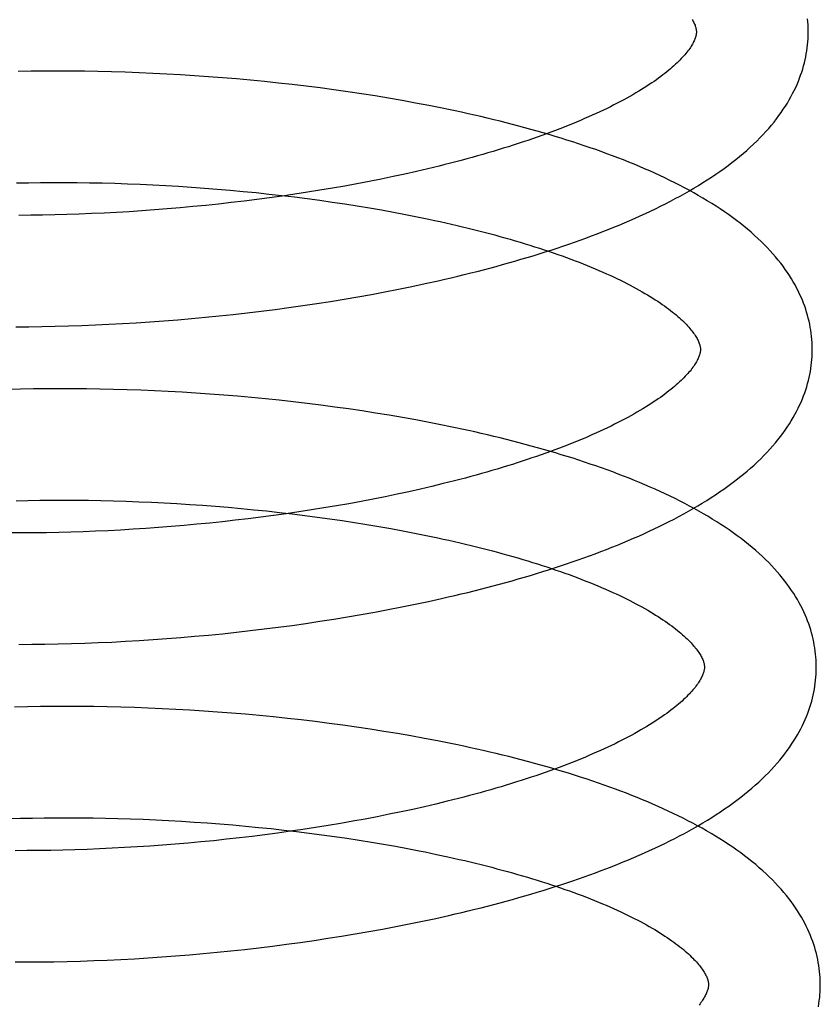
# Model space of a CAD drawing. Header units: inches. Extents: x 0 to 204, y 0 to 132.
# Tile 27 of 99: x 37.339 to 37.482, y 50.403 to 50.579. Entities that reach past the tile are written whole.
import ezdxf

# ---------------------------------------------------------------- set-up
doc = ezdxf.new("R2010")
doc.units = ezdxf.units.IN
doc.header["$LTSCALE"] = 11.243375
doc.header["$MEASUREMENT"] = 0
doc.linetypes.add('HIDDEN', pattern=[0.2, 0.1, -0.1])
doc.layers.add('DEFAULT_2', color=8, linetype='HIDDEN')

msp = doc.modelspace()

# ---------------------------------------------------------------- linework, layer by layer
at = {"layer": 'DEFAULT_2', "color": 8, "linetype": 'HIDDEN'}
for p, q in [((37.3407, 50.57027), (37.33836, 50.57023)), ((37.34305, 50.57029), (37.3407, 50.57027)), ((37.34542, 50.5703), (37.34305, 50.57029)), ((37.34781, 50.57029), (37.34542, 50.5703)), ((37.35022, 50.57027), (37.34781, 50.57029)), ((37.35264, 50.57023), (37.35022, 50.57027)), ((37.35507, 50.57017), (37.35264, 50.57023)), ((37.35752, 50.5701), (37.35507, 50.57017)), ((37.35998, 50.57001), (37.35752, 50.5701)), ((37.36245, 50.5699), (37.35998, 50.57001)), ((37.36493, 50.56978), (37.36245, 50.5699)), ((37.36741, 50.56964), (37.36493, 50.56978)), ((37.36991, 50.56948), (37.36741, 50.56964)), ((37.3724, 50.5693), (37.36991, 50.56948)), ((37.3749, 50.56911), (37.3724, 50.5693)), ((37.3774, 50.5689), (37.3749, 50.56911)), ((37.3799, 50.56868), (37.3774, 50.5689)), ((37.3824, 50.56843), (37.3799, 50.56868)), ((37.3849, 50.56817), (37.3824, 50.56843)), ((37.38739, 50.56789), (37.3849, 50.56817)), ((37.38988, 50.5676), (37.38739, 50.56789)), ((37.39236, 50.56729), (37.38988, 50.5676)), ((37.39483, 50.56696), (37.39236, 50.56729)), ((37.3973, 50.56661), (37.39483, 50.56696)), ((37.39975, 50.56624), (37.3973, 50.56661)), ((37.40219, 50.56586), (37.39975, 50.56624)), ((37.40462, 50.56546), (37.40219, 50.56586)), ((37.40703, 50.56504), (37.40462, 50.56546)), ((37.40943, 50.5646), (37.40703, 50.56504)), ((37.41164, 50.55284), (37.40959, 50.55236)), ((37.41367, 50.55333), (37.41164, 50.55284)), ((37.40328, 50.551), (37.40113, 50.55057)), ((37.40541, 50.55144), (37.40328, 50.551)), ((37.40751, 50.5519), (37.40541, 50.55144)), ((37.40959, 50.55236), (37.40751, 50.5519)), ((37.33807, 50.55031), (37.34019, 50.55035)), ((37.34019, 50.55035), (37.34234, 50.55038)), ((37.34234, 50.55038), (37.34451, 50.55039)), ((37.34451, 50.55039), (37.34669, 50.55039)), ((37.34669, 50.55039), (37.3489, 50.55037)), ((37.3489, 50.55037), (37.35113, 50.55034)), ((37.35113, 50.55034), (37.35337, 50.5503)), ((37.35337, 50.5503), (37.35563, 50.55024)), ((37.35563, 50.55024), (37.35789, 50.55016)), ((37.35789, 50.55016), (37.36017, 50.55007)), ((37.36017, 50.55007), (37.36246, 50.54997)), ((37.36246, 50.54997), (37.36476, 50.54985)), ((37.36476, 50.54985), (37.36706, 50.54971)), ((37.36706, 50.54971), (37.36936, 50.54956)), ((37.36936, 50.54956), (37.37167, 50.54939)), ((37.37167, 50.54939), (37.37398, 50.54921)), ((37.37398, 50.54921), (37.37629, 50.54901)), ((37.39457, 50.54937), (37.39234, 50.549)), ((37.39677, 50.54976), (37.39457, 50.54937)), ((37.39896, 50.55016), (37.39677, 50.54976)), ((37.40113, 50.55057), (37.39896, 50.55016)), ((37.37629, 50.54901), (37.3786, 50.5488)), ((37.3786, 50.5488), (37.3809, 50.54857)), ((37.3809, 50.54857), (37.3832, 50.54833)), ((37.38333, 50.54765), (37.38105, 50.54735)), ((37.3832, 50.54833), (37.38549, 50.54807)), ((37.3856, 50.54796), (37.38333, 50.54765)), ((37.38549, 50.54807), (37.38777, 50.5478)), ((37.38786, 50.54829), (37.3856, 50.54796)), ((37.38777, 50.5478), (37.39004, 50.54751)), ((37.39011, 50.54864), (37.38786, 50.54829)), ((37.39004, 50.54751), (37.39229, 50.54721)), ((37.39234, 50.549), (37.39011, 50.54864)), ((37.36732, 50.54586), (37.36503, 50.54566)), ((37.36961, 50.54607), (37.36732, 50.54586)), ((37.3719, 50.54629), (37.36961, 50.54607)), ((37.37419, 50.54653), (37.3719, 50.54629)), ((37.37648, 50.54679), (37.37419, 50.54653)), ((37.37877, 50.54706), (37.37648, 50.54679)), ((37.38105, 50.54735), (37.37877, 50.54706)), ((37.39229, 50.54721), (37.39454, 50.54689)), ((37.39454, 50.54689), (37.39677, 50.54656)), ((37.39677, 50.54656), (37.39898, 50.54621)), ((37.39898, 50.54621), (37.40117, 50.54585)), ((37.40117, 50.54585), (37.40334, 50.54547)), ((37.3406, 50.54452), (37.33849, 50.54451)), ((37.34274, 50.54455), (37.3406, 50.54452)), ((37.3449, 50.5446), (37.34274, 50.54455)), ((37.34708, 50.54465), (37.3449, 50.5446)), ((37.34928, 50.54473), (37.34708, 50.54465)), ((37.35149, 50.54482), (37.34928, 50.54473)), ((37.35372, 50.54492), (37.35149, 50.54482)), ((37.35596, 50.54504), (37.35372, 50.54492)), ((37.35822, 50.54517), (37.35596, 50.54504)), ((37.36048, 50.54532), (37.35822, 50.54517)), ((37.36275, 50.54548), (37.36048, 50.54532)), ((37.36503, 50.54566), (37.36275, 50.54548)), ((37.40334, 50.54547), (37.40549, 50.54508)), ((37.40549, 50.54508), (37.40762, 50.54468)), ((37.40762, 50.54468), (37.40972, 50.54426)), ((37.40638, 50.53131), (37.40877, 50.5318)), ((37.40877, 50.5318), (37.41114, 50.53231)), ((37.41114, 50.53231), (37.4135, 50.53283)), ((37.39667, 50.52953), (37.39912, 50.52995)), ((37.39912, 50.52995), (37.40155, 50.53039)), ((37.40155, 50.53039), (37.40397, 50.53084)), ((37.40397, 50.53084), (37.40638, 50.53131)), ((37.38679, 50.52802), (37.38927, 50.52838)), ((37.38927, 50.52838), (37.39175, 50.52874)), ((37.39175, 50.52874), (37.39421, 50.52913)), ((37.39421, 50.52913), (37.39667, 50.52953)), ((37.37185, 50.52628), (37.37434, 50.52653)), ((37.37434, 50.52653), (37.37684, 50.52679)), ((37.37684, 50.52679), (37.37933, 50.52708)), ((37.37933, 50.52708), (37.38182, 50.52738)), ((37.38182, 50.52738), (37.38431, 50.52769)), ((37.38431, 50.52769), (37.38679, 50.52802)), ((37.33795, 50.5246), (37.34028, 50.52461)), ((37.34028, 50.52461), (37.34262, 50.52464)), ((37.34262, 50.52464), (37.34498, 50.52468)), ((37.34498, 50.52468), (37.34736, 50.52474)), ((37.34736, 50.52474), (37.34975, 50.52482)), ((37.34975, 50.52482), (37.35217, 50.52492)), ((37.35217, 50.52492), (37.35459, 50.52503)), ((37.35459, 50.52503), (37.35703, 50.52516)), ((37.35703, 50.52516), (37.35948, 50.5253)), ((37.35948, 50.5253), (37.36194, 50.52546)), ((37.36194, 50.52546), (37.36441, 50.52564)), ((37.36441, 50.52564), (37.36689, 50.52584)), ((37.36689, 50.52584), (37.36937, 50.52605)), ((37.36937, 50.52605), (37.37185, 50.52628)), ((37.33878, 50.51343), (37.33649, 50.51338)), ((37.3411, 50.51347), (37.33878, 50.51343)), ((37.34344, 50.5135), (37.3411, 50.51347)), ((37.3458, 50.51351), (37.34344, 50.5135)), ((37.34817, 50.5135), (37.3458, 50.51351)), ((37.35057, 50.51348), (37.34817, 50.5135)), ((37.35297, 50.51344), (37.35057, 50.51348)), ((37.3554, 50.51339), (37.35297, 50.51344)), ((37.35783, 50.51332), (37.3554, 50.51339)), ((37.36028, 50.51323), (37.35783, 50.51332)), ((37.36273, 50.51313), (37.36028, 50.51323)), ((37.3652, 50.51301), (37.36273, 50.51313)), ((37.36767, 50.51287), (37.3652, 50.51301)), ((37.37015, 50.51272), (37.36767, 50.51287)), ((37.37263, 50.51255), (37.37015, 50.51272)), ((37.37512, 50.51236), (37.37263, 50.51255)), ((37.37761, 50.51216), (37.37512, 50.51236)), ((37.3801, 50.51193), (37.37761, 50.51216)), ((37.38259, 50.5117), (37.3801, 50.51193)), ((37.38507, 50.51144), (37.38259, 50.5117)), ((37.38756, 50.51117), (37.38507, 50.51144)), ((37.39003, 50.51088), (37.38756, 50.51117)), ((37.3925, 50.51057), (37.39003, 50.51088)), ((37.39497, 50.51024), (37.3925, 50.51057)), ((37.39742, 50.5099), (37.39497, 50.51024)), ((37.39987, 50.50954), (37.39742, 50.5099)), ((37.4023, 50.50917), (37.39987, 50.50954)), ((37.40472, 50.50877), (37.4023, 50.50917)), ((37.40712, 50.50836), (37.40472, 50.50877)), ((37.40951, 50.50793), (37.40712, 50.50836)), ((37.41189, 50.50748), (37.40951, 50.50793)), ((37.41438, 50.49654), (37.41236, 50.49605)), ((37.40613, 50.49465), (37.404, 50.49421)), ((37.40823, 50.4951), (37.40613, 50.49465)), ((37.41031, 50.49557), (37.40823, 50.4951)), ((37.41236, 50.49605), (37.41031, 50.49557)), ((37.33802, 50.4935), (37.34012, 50.49355)), ((37.34012, 50.49355), (37.34224, 50.49358)), ((37.34224, 50.49358), (37.34439, 50.4936)), ((37.34439, 50.4936), (37.34656, 50.4936)), ((37.34656, 50.4936), (37.34874, 50.49359)), ((37.34874, 50.49359), (37.35095, 50.49357)), ((37.35095, 50.49357), (37.35317, 50.49353)), ((37.35317, 50.49353), (37.35541, 50.49347)), ((37.35541, 50.49347), (37.35766, 50.49341)), ((37.35766, 50.49341), (37.35992, 50.49332)), ((37.35992, 50.49332), (37.36219, 50.49322)), ((37.36219, 50.49322), (37.36447, 50.49311)), ((37.36447, 50.49311), (37.36675, 50.49298)), ((37.36675, 50.49298), (37.36904, 50.49284)), ((37.39749, 50.49296), (37.39528, 50.49258)), ((37.39968, 50.49337), (37.39749, 50.49296)), ((37.40185, 50.49378), (37.39968, 50.49337)), ((37.404, 50.49421), (37.40185, 50.49378)), ((37.36904, 50.49284), (37.37133, 50.49268)), ((37.37133, 50.49268), (37.37363, 50.49251)), ((37.37363, 50.49251), (37.37593, 50.49232)), ((37.37593, 50.49232), (37.37822, 50.49211)), ((37.37822, 50.49211), (37.38051, 50.49189)), ((37.38051, 50.49189), (37.3828, 50.49166)), ((37.3828, 50.49166), (37.38508, 50.49141)), ((37.38632, 50.49117), (37.38405, 50.49086)), ((37.38508, 50.49141), (37.38735, 50.49115)), ((37.38858, 50.4915), (37.38632, 50.49117)), ((37.38735, 50.49115), (37.38961, 50.49087)), ((37.39082, 50.49185), (37.38858, 50.4915)), ((37.39306, 50.4922), (37.39082, 50.49185)), ((37.39528, 50.49258), (37.39306, 50.4922)), ((37.37262, 50.4895), (37.37032, 50.48928)), ((37.37491, 50.48974), (37.37262, 50.4895)), ((37.3772, 50.49), (37.37491, 50.48974)), ((37.37949, 50.49027), (37.3772, 50.49)), ((37.38177, 50.49055), (37.37949, 50.49027)), ((37.38405, 50.49086), (37.38177, 50.49055)), ((37.38961, 50.49087), (37.39186, 50.49057)), ((37.39186, 50.49057), (37.3941, 50.49026)), ((37.3941, 50.49026), (37.39632, 50.48994)), ((37.39632, 50.48994), (37.39853, 50.4896)), ((37.39853, 50.4896), (37.40072, 50.48925)), ((37.3392, 50.48772), (37.33711, 50.48772)), ((37.34132, 50.48773), (37.3392, 50.48772)), ((37.34346, 50.48776), (37.34132, 50.48773)), ((37.34562, 50.4878), (37.34346, 50.48776)), ((37.3478, 50.48786), (37.34562, 50.4878)), ((37.34999, 50.48794), (37.3478, 50.48786)), ((37.35221, 50.48802), (37.34999, 50.48794)), ((37.35444, 50.48813), (37.35221, 50.48802)), ((37.35668, 50.48825), (37.35444, 50.48813)), ((37.35893, 50.48838), (37.35668, 50.48825)), ((37.3612, 50.48853), (37.35893, 50.48838)), ((37.36347, 50.48869), (37.3612, 50.48853)), ((37.36575, 50.48887), (37.36347, 50.48869)), ((37.36804, 50.48907), (37.36575, 50.48887)), ((37.37032, 50.48928), (37.36804, 50.48907)), ((37.40072, 50.48925), (37.40289, 50.48889)), ((37.40289, 50.48889), (37.40503, 50.48851)), ((37.40503, 50.48851), (37.40716, 50.48811)), ((37.40716, 50.48811), (37.40926, 50.48771)), ((37.40926, 50.48771), (37.41134, 50.48729)), ((37.40936, 50.47498), (37.41174, 50.47549)), ((37.41174, 50.47549), (37.4141, 50.47601)), ((37.3997, 50.47313), (37.40213, 50.47357)), ((37.40213, 50.47357), (37.40456, 50.47402)), ((37.40456, 50.47402), (37.40697, 50.47449)), ((37.40697, 50.47449), (37.40936, 50.47498)), ((37.38984, 50.47156), (37.39232, 50.47193)), ((37.39232, 50.47193), (37.39479, 50.47231)), ((37.39479, 50.47231), (37.39725, 50.47272)), ((37.39725, 50.47272), (37.3997, 50.47313)), ((37.37489, 50.46972), (37.37739, 50.46999)), ((37.37739, 50.46999), (37.37988, 50.47027)), ((37.37988, 50.47027), (37.38238, 50.47056)), ((37.38238, 50.47056), (37.38487, 50.47088)), ((37.38487, 50.47088), (37.38736, 50.47121)), ((37.38736, 50.47121), (37.38984, 50.47156)), ((37.3527, 50.46812), (37.35513, 50.46823)), ((37.35513, 50.46823), (37.35757, 50.46836)), ((37.35757, 50.46836), (37.36002, 50.4685)), ((37.36002, 50.4685), (37.36248, 50.46866)), ((37.36248, 50.46866), (37.36495, 50.46884)), ((37.36495, 50.46884), (37.36743, 50.46903)), ((37.36743, 50.46903), (37.36991, 50.46925)), ((37.36991, 50.46925), (37.3724, 50.46948)), ((37.3724, 50.46948), (37.37489, 50.46972)), ((37.33848, 50.46781), (37.3408, 50.46782)), ((37.3408, 50.46782), (37.34315, 50.46784)), ((37.34315, 50.46784), (37.34551, 50.46789)), ((37.34551, 50.46789), (37.34789, 50.46795)), ((37.34789, 50.46795), (37.35029, 50.46802)), ((37.35029, 50.46802), (37.3527, 50.46812)), ((37.34002, 50.45665), (37.33771, 50.4566)), ((37.34235, 50.45669), (37.34002, 50.45665)), ((37.3447, 50.45671), (37.34235, 50.45669)), ((37.34707, 50.45672), (37.3447, 50.45671)), ((37.34946, 50.45671), (37.34707, 50.45672)), ((37.35187, 50.45668), (37.34946, 50.45671)), ((37.35429, 50.45664), (37.35187, 50.45668)), ((37.35672, 50.45658), (37.35429, 50.45664)), ((37.35917, 50.45651), (37.35672, 50.45658)), ((37.36162, 50.45642), (37.35917, 50.45651)), ((37.36409, 50.45631), (37.36162, 50.45642)), ((37.36657, 50.45618), (37.36409, 50.45631)), ((37.36905, 50.45604), (37.36657, 50.45618)), ((37.37154, 50.45588), (37.36905, 50.45604)), ((37.37403, 50.45571), (37.37154, 50.45588)), ((37.37653, 50.45551), (37.37403, 50.45571)), ((37.37903, 50.4553), (37.37653, 50.45551)), ((37.38152, 50.45508), (37.37903, 50.4553)), ((37.38402, 50.45483), (37.38152, 50.45508)), ((37.38651, 50.45457), (37.38402, 50.45483)), ((37.389, 50.45429), (37.38651, 50.45457)), ((37.39149, 50.454), (37.389, 50.45429)), ((37.39397, 50.45368), (37.39149, 50.454)), ((37.39644, 50.45335), (37.39397, 50.45368)), ((37.3989, 50.453), (37.39644, 50.45335)), ((37.40134, 50.45264), (37.3989, 50.453)), ((37.40378, 50.45225), (37.40134, 50.45264)), ((37.40621, 50.45185), (37.40378, 50.45225)), ((37.40861, 50.45143), (37.40621, 50.45185)), ((37.41101, 50.451), (37.40861, 50.45143)), ((37.40895, 50.43831), (37.40685, 50.43786)), ((37.41103, 50.43878), (37.40895, 50.43831)), ((37.41308, 50.43926), (37.41103, 50.43878)), ((37.4151, 50.43975), (37.41308, 50.43926)), ((37.33673, 50.43665), (37.3388, 50.43671)), ((37.3388, 50.43671), (37.34091, 50.43676)), ((37.34091, 50.43676), (37.34303, 50.43679)), ((37.34303, 50.43679), (37.34518, 50.43681)), ((37.34518, 50.43681), (37.34735, 50.43681)), ((37.34735, 50.43681), (37.34954, 50.4368)), ((37.34954, 50.4368), (37.35175, 50.43677)), ((37.35175, 50.43677), (37.35397, 50.43673)), ((37.35397, 50.43673), (37.35621, 50.43668)), ((37.35621, 50.43668), (37.35846, 50.43661)), ((37.35846, 50.43661), (37.36072, 50.43653)), ((37.4004, 50.43658), (37.39821, 50.43617)), ((37.40257, 50.43699), (37.4004, 50.43658)), ((37.40472, 50.43742), (37.40257, 50.43699)), ((37.40685, 50.43786), (37.40472, 50.43742)), ((37.36072, 50.43653), (37.36299, 50.43643)), ((37.36299, 50.43643), (37.36527, 50.43632)), ((37.36527, 50.43632), (37.36756, 50.43619)), ((37.36756, 50.43619), (37.36985, 50.43604)), ((37.36985, 50.43604), (37.37215, 50.43588)), ((37.37215, 50.43588), (37.37444, 50.43571)), ((37.37444, 50.43571), (37.37674, 50.43552)), ((37.37674, 50.43552), (37.37904, 50.43531)), ((37.37904, 50.43531), (37.38133, 50.43509)), ((37.38133, 50.43509), (37.38362, 50.43486)), ((37.38362, 50.43486), (37.3859, 50.43461)), ((37.39155, 50.43505), (37.3893, 50.43471)), ((37.39378, 50.43541), (37.39155, 50.43505)), ((37.39601, 50.43579), (37.39378, 50.43541)), ((37.39821, 50.43617), (37.39601, 50.43579)), ((37.37792, 50.43321), (37.37563, 50.43295)), ((37.38021, 50.43348), (37.37792, 50.43321)), ((37.38249, 50.43376), (37.38021, 50.43348)), ((37.38477, 50.43406), (37.38249, 50.43376)), ((37.38704, 50.43438), (37.38477, 50.43406)), ((37.3859, 50.43461), (37.38817, 50.43434)), ((37.3893, 50.43471), (37.38704, 50.43438)), ((37.38817, 50.43434), (37.39043, 50.43406)), ((37.39043, 50.43406), (37.39268, 50.43377)), ((37.39268, 50.43377), (37.39492, 50.43346)), ((37.39492, 50.43346), (37.39714, 50.43313)), ((37.39714, 50.43313), (37.39935, 50.4328)), ((37.35516, 50.43134), (37.35293, 50.43123)), ((37.3574, 50.43146), (37.35516, 50.43134)), ((37.35966, 50.43159), (37.3574, 50.43146)), ((37.36192, 50.43174), (37.35966, 50.43159)), ((37.36419, 50.4319), (37.36192, 50.43174)), ((37.36647, 50.43208), (37.36419, 50.4319)), ((37.36876, 50.43228), (37.36647, 50.43208)), ((37.37105, 50.43249), (37.36876, 50.43228)), ((37.37334, 50.43271), (37.37105, 50.43249)), ((37.37563, 50.43295), (37.37334, 50.43271)), ((37.39935, 50.4328), (37.40154, 50.43244)), ((37.40154, 50.43244), (37.40371, 50.43208)), ((37.40371, 50.43208), (37.40586, 50.4317)), ((37.40586, 50.4317), (37.40799, 50.4313)), ((37.33993, 50.43093), (37.33784, 50.43092)), ((37.34204, 50.43094), (37.33993, 50.43093)), ((37.34418, 50.43097), (37.34204, 50.43094)), ((37.34634, 50.43101), (37.34418, 50.43097)), ((37.34852, 50.43107), (37.34634, 50.43101)), ((37.35072, 50.43115), (37.34852, 50.43107)), ((37.35293, 50.43123), (37.35072, 50.43115)), ((37.41113, 50.43069), (37.41319, 50.43026)), ((37.41304, 50.41882), (37.41538, 50.41935)), ((37.4035, 50.4169), (37.4059, 50.41735)), ((37.4059, 50.41735), (37.4083, 50.41783)), ((37.4083, 50.41783), (37.41068, 50.41832)), ((37.41068, 50.41832), (37.41304, 50.41882)), ((37.39374, 50.41525), (37.39619, 50.41563)), ((37.39619, 50.41563), (37.39864, 50.41604)), ((37.39864, 50.41604), (37.40107, 50.41646)), ((37.40107, 50.41646), (37.4035, 50.4169)), ((37.38138, 50.41357), (37.38386, 50.41387)), ((37.38386, 50.41387), (37.38633, 50.41419)), ((37.38633, 50.41419), (37.38881, 50.41452)), ((37.38881, 50.41452), (37.39128, 50.41488)), ((37.39128, 50.41488), (37.39374, 50.41525)), ((37.36159, 50.41176), (37.36405, 50.41193)), ((37.36405, 50.41193), (37.36651, 50.41211)), ((37.36651, 50.41211), (37.36898, 50.41231)), ((37.36898, 50.41231), (37.37145, 50.41253)), ((37.37145, 50.41253), (37.37393, 50.41276)), ((37.37393, 50.41276), (37.37641, 50.41301)), ((37.37641, 50.41301), (37.37889, 50.41328)), ((37.37889, 50.41328), (37.38138, 50.41357)), ((37.33781, 50.41102), (37.34011, 50.41102)), ((37.34011, 50.41102), (37.34243, 50.41103)), ((37.34243, 50.41103), (37.34477, 50.41107)), ((37.34477, 50.41107), (37.34713, 50.41112)), ((37.34713, 50.41112), (37.3495, 50.41118)), ((37.3495, 50.41118), (37.35189, 50.41127)), ((37.35189, 50.41127), (37.3543, 50.41137)), ((37.3543, 50.41137), (37.35672, 50.41148)), ((37.35672, 50.41148), (37.35915, 50.41161)), ((37.35915, 50.41161), (37.36159, 50.41176))]:
    msp.add_line(p, q, dxfattribs=at)
for points in [[(37.45891, 50.57953), (37.45902, 50.57935), (37.45911, 50.57917), (37.4592, 50.579), (37.45928, 50.57883), (37.45935, 50.57867), (37.45942, 50.57851), (37.45947, 50.57836), (37.45952, 50.57821), (37.45956, 50.57808), (37.45959, 50.57794), (37.45962, 50.57782), (37.45964, 50.5777), (37.45965, 50.57758), (37.45966, 50.57746), (37.45966, 50.57735)], [(37.47966, 50.5776), (37.47965, 50.57806), (37.47963, 50.5786), (37.47959, 50.57913), (37.47954, 50.57967)], [(37.4135, 50.53283), (37.41467, 50.5331), (37.41583, 50.53337), (37.41699, 50.53364), (37.41815, 50.53393), (37.4193, 50.53421), (37.42044, 50.5345), (37.42158, 50.53479), (37.42271, 50.53509), (37.42384, 50.53539), (37.42496, 50.5357), (37.42607, 50.53601), (37.42718, 50.53633), (37.42828, 50.53665), (37.42937, 50.53697), (37.43046, 50.5373), (37.43154, 50.53763), (37.43261, 50.53797), (37.43368, 50.53831), (37.43474, 50.53866), (37.43579, 50.53901), (37.43683, 50.53937), (37.43786, 50.53973), (37.43889, 50.54009), (37.43991, 50.54046), (37.44092, 50.54083), (37.44192, 50.54121), (37.44291, 50.5416), (37.4439, 50.54198), (37.44488, 50.54238), (37.44585, 50.54278), (37.44681, 50.54318), (37.44776, 50.54359), (37.4487, 50.544), (37.44963, 50.54442), (37.45055, 50.54484), (37.45146, 50.54527), (37.45237, 50.5457), (37.45326, 50.54614), (37.45414, 50.54659), (37.45502, 50.54704), (37.45588, 50.5475), (37.45673, 50.54796), (37.45757, 50.54843), (37.4584, 50.5489), (37.45922, 50.54938), (37.46003, 50.54986), (37.46082, 50.55036), (37.46161, 50.55085), (37.46238, 50.55136), (37.46313, 50.55187), (37.46388, 50.55238), (37.46461, 50.5529), (37.46532, 50.55343), (37.46602, 50.55396), (37.46671, 50.5545), (37.46737, 50.55504), (37.46803, 50.55558), (37.46866, 50.55613), (37.46928, 50.55669), (37.46988, 50.55724), (37.47046, 50.5578), (37.47102, 50.55837), (37.47157, 50.55893), (37.47209, 50.5595), (37.4726, 50.56007), (37.47308, 50.56063), (37.47355, 50.5612), (37.47399, 50.56177), (37.47442, 50.56234), (37.47482, 50.5629), (37.47521, 50.56347), (37.47558, 50.56403), (37.47593, 50.56459), (37.47626, 50.56515), (37.47658, 50.56571), (37.47687, 50.56627), (37.47715, 50.56683), (37.47742, 50.56738), (37.47766, 50.56793), (37.4779, 50.56848), (37.47811, 50.56903), (37.47831, 50.56958), (37.4785, 50.57013), (37.47867, 50.57067), (37.47883, 50.57122), (37.47897, 50.57176), (37.4791, 50.5723), (37.47922, 50.57284), (37.47932, 50.57338), (37.47941, 50.57392), (37.47948, 50.57446), (37.47954, 50.575), (37.47959, 50.57554), (37.47963, 50.57608), (37.47965, 50.57662), (37.47966, 50.57716), (37.47966, 50.5776)], [(37.45966, 50.57735), (37.45966, 50.57725), (37.45966, 50.57713), (37.45965, 50.57701), (37.45963, 50.57689), (37.45961, 50.57677), (37.45958, 50.57663), (37.45955, 50.5765), (37.4595, 50.57635), (37.45945, 50.5762), (37.45939, 50.57604), (37.45932, 50.57587), (37.45925, 50.5757), (37.45916, 50.57552), (37.45907, 50.57533), (37.45896, 50.57514), (37.45885, 50.57495), (37.45873, 50.57475), (37.4586, 50.57455), (37.45846, 50.57434), (37.45831, 50.57413), (37.45815, 50.57392), (37.45798, 50.5737), (37.4578, 50.57347), (37.4576, 50.57324), (37.4574, 50.57301), (37.45719, 50.57277), (37.45696, 50.57253), (37.45672, 50.57228), (37.45647, 50.57203), (37.45621, 50.57178), (37.45594, 50.57152), (37.45565, 50.57126), (37.45535, 50.57099), (37.45504, 50.57073), (37.45472, 50.57045), (37.45439, 50.57018), (37.45404, 50.5699), (37.45367, 50.56962), (37.4533, 50.56934), (37.45291, 50.56905), (37.45251, 50.56876), (37.4521, 50.56847), (37.45167, 50.56818), (37.45123, 50.56788), (37.45077, 50.56759), (37.45031, 50.56729), (37.44983, 50.56699), (37.44934, 50.56669), (37.44883, 50.56639), (37.44831, 50.56609), (37.44778, 50.56578), (37.44723, 50.56548), (37.44667, 50.56517), (37.4461, 50.56487), (37.44551, 50.56456), (37.44491, 50.56425), (37.4443, 50.56394), (37.44368, 50.56364), (37.44304, 50.56333), (37.44239, 50.56302), (37.44173, 50.56271), (37.44105, 50.56241), (37.44037, 50.5621), (37.43967, 50.5618), (37.43896, 50.56149), (37.43824, 50.56119), (37.4375, 50.56088), (37.43675, 50.56058), (37.436, 50.56028), (37.43522, 50.55998), (37.43444, 50.55968), (37.43365, 50.55938), (37.43284, 50.55909), (37.43203, 50.55879), (37.4312, 50.5585), (37.43037, 50.55821), (37.42952, 50.55792), (37.42866, 50.55763), (37.42779, 50.55734), (37.42691, 50.55706), (37.42603, 50.55678), (37.42513, 50.5565), (37.42422, 50.55622), (37.42331, 50.55595), (37.42238, 50.55567), (37.42145, 50.5554), (37.4205, 50.55513), (37.41955, 50.55487), (37.41859, 50.55461), (37.41762, 50.55434), (37.41664, 50.55409), (37.41566, 50.55383), (37.41467, 50.55358), (37.41367, 50.55333)], [(37.48038, 50.52081), (37.48037, 50.52127), (37.48035, 50.5218), (37.48031, 50.52234), (37.48026, 50.52288), (37.4802, 50.52342), (37.48012, 50.52396), (37.48003, 50.52449), (37.47993, 50.52503), (37.47981, 50.52557), (37.47968, 50.52611), (37.47954, 50.52665), (37.47938, 50.52719), (37.47921, 50.52773), (37.47903, 50.52827), (37.47882, 50.52881), (37.47861, 50.52936), (37.47838, 50.5299), (37.47813, 50.53045), (37.47787, 50.53099), (37.47759, 50.53154), (37.4773, 50.53209), (37.47699, 50.53264), (37.47666, 50.53319), (37.47631, 50.53374), (37.47594, 50.5343), (37.47556, 50.53485), (37.47516, 50.53541), (37.47474, 50.53596), (37.47429, 50.53652), (37.47383, 50.53708), (37.47335, 50.53763), (37.47285, 50.53819), (37.47233, 50.53874), (37.47179, 50.5393), (37.47123, 50.53985), (37.47066, 50.5404), (37.47006, 50.54094), (37.46944, 50.54148), (37.46881, 50.54202), (37.46816, 50.54256), (37.46749, 50.54309), (37.46681, 50.54361), (37.46611, 50.54413), (37.4654, 50.54464), (37.46467, 50.54515), (37.46392, 50.54565), (37.46317, 50.54615), (37.4624, 50.54664), (37.46161, 50.54712), (37.46081, 50.5476), (37.46, 50.54807), (37.45918, 50.54854), (37.45835, 50.54899), (37.45751, 50.54945), (37.45666, 50.54989), (37.45579, 50.55033), (37.45492, 50.55077), (37.45403, 50.5512), (37.45314, 50.55162), (37.45223, 50.55203), (37.45132, 50.55245), (37.45039, 50.55285), (37.44946, 50.55325), (37.44851, 50.55365), (37.44756, 50.55404), (37.4466, 50.55442), (37.44563, 50.5548), (37.44465, 50.55517), (37.44366, 50.55554), (37.44266, 50.5559), (37.44165, 50.55626), (37.44064, 50.55661), (37.43962, 50.55696), (37.43859, 50.55731), (37.43756, 50.55764), (37.43651, 50.55798), (37.43546, 50.55831), (37.4344, 50.55863), (37.43333, 50.55895), (37.43226, 50.55926), (37.43117, 50.55957), (37.43008, 50.55988), (37.42899, 50.56018), (37.42788, 50.56048), (37.42677, 50.56077), (37.42566, 50.56106), (37.42454, 50.56134), (37.42341, 50.56162), (37.42227, 50.56189), (37.42113, 50.56216), (37.41998, 50.56242), (37.41883, 50.56268), (37.41767, 50.56294), (37.41651, 50.56319), (37.41534, 50.56344), (37.41417, 50.56368), (37.41299, 50.56392), (37.41181, 50.56415), (37.40943, 50.5646)], [(37.40972, 50.54426), (37.41179, 50.54384), (37.41282, 50.54362), (37.41384, 50.54339), (37.41485, 50.54317), (37.41585, 50.54294), (37.41685, 50.54271), (37.41784, 50.54247), (37.41882, 50.54224), (37.41979, 50.542), (37.42075, 50.54175), (37.42171, 50.54151), (37.42265, 50.54126), (37.42359, 50.54101), (37.42452, 50.54076), (37.42543, 50.5405), (37.42634, 50.54024), (37.42724, 50.53998), (37.42813, 50.53972), (37.42901, 50.53945), (37.42988, 50.53918), (37.43073, 50.53891), (37.43158, 50.53864), (37.43242, 50.53837), (37.43324, 50.53809), (37.43406, 50.53781), (37.43486, 50.53753), (37.43565, 50.53725), (37.43643, 50.53697), (37.4372, 50.53669), (37.43796, 50.5364), (37.4387, 50.53612), (37.43943, 50.53583), (37.44015, 50.53554), (37.44086, 50.53525), (37.44156, 50.53496), (37.44224, 50.53467), (37.44291, 50.53438), (37.44357, 50.53408), (37.44421, 50.53379), (37.44484, 50.5335), (37.44546, 50.5332), (37.44607, 50.53291), (37.44666, 50.53262), (37.44724, 50.53232), (37.44781, 50.53203), (37.44836, 50.53174), (37.4489, 50.53145), (37.44943, 50.53115), (37.44994, 50.53086), (37.45044, 50.53057), (37.45093, 50.53029), (37.4514, 50.53), (37.45186, 50.52971), (37.45231, 50.52943), (37.45274, 50.52915), (37.45316, 50.52887), (37.45356, 50.52859), (37.45395, 50.52831), (37.45433, 50.52804), (37.4547, 50.52777), (37.45505, 50.5275), (37.45539, 50.52723), (37.45572, 50.52697), (37.45603, 50.5267), (37.45633, 50.52645), (37.45662, 50.52619), (37.4569, 50.52594), (37.45716, 50.52569), (37.45741, 50.52545), (37.45765, 50.52521), (37.45788, 50.52498), (37.4581, 50.52474), (37.45831, 50.52451), (37.4585, 50.52429), (37.45868, 50.52407), (37.45886, 50.52386), (37.45902, 50.52365), (37.45917, 50.52344), (37.45931, 50.52324), (37.45944, 50.52304), (37.45956, 50.52285), (37.45968, 50.52267), (37.45978, 50.52248), (37.45987, 50.5223), (37.45996, 50.52213), (37.46004, 50.52196), (37.46011, 50.52179), (37.46017, 50.52163), (37.46022, 50.52148), (37.46027, 50.52133), (37.4603, 50.52119), (37.46033, 50.52105), (37.46035, 50.52092), (37.46037, 50.5208), (37.46038, 50.52067), (37.46038, 50.52056)], [(37.4141, 50.47601), (37.41527, 50.47628), (37.41644, 50.47655), (37.4176, 50.47683), (37.41876, 50.47711), (37.41991, 50.47739), (37.42105, 50.47768), (37.42219, 50.47797), (37.42333, 50.47827), (37.42445, 50.47858), (37.42558, 50.47888), (37.42669, 50.47919), (37.4278, 50.47951), (37.4289, 50.47983), (37.43, 50.48015), (37.43109, 50.48048), (37.43217, 50.48081), (37.43324, 50.48115), (37.43431, 50.48149), (37.43537, 50.48184), (37.43642, 50.48219), (37.43746, 50.48255), (37.4385, 50.48291), (37.43953, 50.48327), (37.44055, 50.48364), (37.44156, 50.48401), (37.44257, 50.48439), (37.44356, 50.48478), (37.44455, 50.48516), (37.44553, 50.48556), (37.4465, 50.48596), (37.44746, 50.48636), (37.44841, 50.48677), (37.44935, 50.48718), (37.45029, 50.4876), (37.45121, 50.48802), (37.45213, 50.48845), (37.45303, 50.48889), (37.45393, 50.48933), (37.45481, 50.48977), (37.45569, 50.49022), (37.45655, 50.49068), (37.4574, 50.49114), (37.45824, 50.49161), (37.45908, 50.49208), (37.4599, 50.49256), (37.4607, 50.49305), (37.4615, 50.49354), (37.46229, 50.49404), (37.46306, 50.49454), (37.46382, 50.49505), (37.46456, 50.49556), (37.46529, 50.49609), (37.46601, 50.49661), (37.46671, 50.49714), (37.4674, 50.49768), (37.46807, 50.49822), (37.46872, 50.49877), (37.46936, 50.49932), (37.46997, 50.49987), (37.47058, 50.50043), (37.47116, 50.50099), (37.47172, 50.50156), (37.47227, 50.50212), (37.47279, 50.50269), (37.4733, 50.50326), (37.47379, 50.50382), (37.47425, 50.50439), (37.4747, 50.50496), (37.47512, 50.50553), (37.47553, 50.50609), (37.47592, 50.50666), (37.47629, 50.50723), (37.47664, 50.50779), (37.47697, 50.50835), (37.47729, 50.50891), (37.47759, 50.50947), (37.47787, 50.51002), (37.47813, 50.51058), (37.47838, 50.51113), (37.47861, 50.51168), (37.47883, 50.51223), (37.47903, 50.51278), (37.47922, 50.51333), (37.47939, 50.51387), (37.47955, 50.51442), (37.47969, 50.51496), (37.47982, 50.5155), (37.47994, 50.51605), (37.48004, 50.51659), (37.48013, 50.51713), (37.4802, 50.51767), (37.48026, 50.51821), (37.48031, 50.51875), (37.48035, 50.51929), (37.48037, 50.51983), (37.48038, 50.52037), (37.48038, 50.52081)], [(37.46038, 50.52056), (37.46038, 50.52045), (37.46038, 50.52034), (37.46037, 50.52022), (37.46035, 50.5201), (37.46033, 50.51997), (37.4603, 50.51984), (37.46027, 50.5197), (37.46022, 50.51956), (37.46017, 50.51941), (37.46011, 50.51925), (37.46004, 50.51908), (37.45997, 50.51891), (37.45988, 50.51873), (37.45979, 50.51854), (37.45968, 50.51835), (37.45957, 50.51816), (37.45945, 50.51796), (37.45932, 50.51776), (37.45918, 50.51755), (37.45903, 50.51734), (37.45887, 50.51713), (37.4587, 50.51691), (37.45852, 50.51668), (37.45832, 50.51645), (37.45812, 50.51622), (37.45791, 50.51598), (37.45768, 50.51574), (37.45744, 50.51549), (37.45719, 50.51524), (37.45693, 50.51499), (37.45666, 50.51473), (37.45637, 50.51447), (37.45607, 50.5142), (37.45576, 50.51393), (37.45544, 50.51366), (37.45511, 50.51339), (37.45476, 50.51311), (37.45439, 50.51283), (37.45402, 50.51254), (37.45363, 50.51226), (37.45323, 50.51197), (37.45281, 50.51168), (37.45239, 50.51139), (37.45195, 50.51109), (37.45149, 50.5108), (37.45103, 50.5105), (37.45055, 50.5102), (37.45006, 50.5099), (37.44955, 50.5096), (37.44903, 50.5093), (37.4485, 50.50899), (37.44795, 50.50869), (37.44739, 50.50838), (37.44682, 50.50807), (37.44623, 50.50777), (37.44563, 50.50746), (37.44502, 50.50715), (37.4444, 50.50684), (37.44376, 50.50654), (37.44311, 50.50623), (37.44245, 50.50592), (37.44177, 50.50562), (37.44109, 50.50531), (37.44039, 50.505), (37.43968, 50.5047), (37.43895, 50.50439), (37.43822, 50.50409), (37.43747, 50.50379), (37.43671, 50.50349), (37.43594, 50.50319), (37.43516, 50.50289), (37.43437, 50.50259), (37.43356, 50.50229), (37.43275, 50.502), (37.43192, 50.50171), (37.43108, 50.50142), (37.43024, 50.50113), (37.42938, 50.50084), (37.42851, 50.50055), (37.42763, 50.50027), (37.42675, 50.49999), (37.42585, 50.49971), (37.42494, 50.49943), (37.42402, 50.49915), (37.4231, 50.49888), (37.42216, 50.49861), (37.42122, 50.49834), (37.42027, 50.49808), (37.41931, 50.49781), (37.41834, 50.49755), (37.41736, 50.4973), (37.41638, 50.49704), (37.41538, 50.49679), (37.41438, 50.49654)], [(37.4811, 50.46402), (37.48109, 50.46447), (37.48107, 50.46501), (37.48103, 50.46555), (37.48098, 50.46608), (37.48092, 50.46662), (37.48084, 50.46716), (37.48075, 50.46769), (37.48065, 50.46823), (37.48054, 50.46877), (37.48041, 50.4693), (37.48027, 50.46984), (37.48011, 50.47038), (37.47994, 50.47092), (37.47975, 50.47146), (37.47956, 50.472), (37.47934, 50.47254), (37.47911, 50.47308), (37.47887, 50.47362), (37.47861, 50.47417), (37.47833, 50.47471), (37.47804, 50.47526), (37.47773, 50.4758), (37.47741, 50.47635), (37.47706, 50.4769), (37.4767, 50.47745), (37.47632, 50.478), (37.47592, 50.47856), (37.4755, 50.47911), (37.47506, 50.47967), (37.47461, 50.48022), (37.47413, 50.48077), (37.47364, 50.48132), (37.47312, 50.48188), (37.47259, 50.48242), (37.47204, 50.48297), (37.47147, 50.48352), (37.47088, 50.48406), (37.47027, 50.4846), (37.46965, 50.48514), (37.469, 50.48567), (37.46834, 50.4862), (37.46766, 50.48672), (37.46697, 50.48724), (37.46626, 50.48775), (37.46554, 50.48826), (37.4648, 50.48876), (37.46405, 50.48925), (37.46329, 50.48974), (37.46251, 50.49022), (37.46172, 50.4907), (37.46092, 50.49117), (37.4601, 50.49163), (37.45928, 50.49209), (37.45844, 50.49254), (37.4576, 50.49299), (37.45674, 50.49343), (37.45587, 50.49386), (37.45499, 50.49429), (37.4541, 50.49471), (37.4532, 50.49513), (37.4523, 50.49554), (37.45138, 50.49594), (37.45045, 50.49634), (37.44951, 50.49674), (37.44857, 50.49713), (37.44761, 50.49751), (37.44665, 50.49789), (37.44568, 50.49826), (37.4447, 50.49863), (37.44371, 50.49899), (37.44271, 50.49935), (37.4417, 50.4997), (37.44069, 50.50005), (37.43967, 50.5004), (37.43864, 50.50073), (37.4376, 50.50107), (37.43656, 50.5014), (37.4355, 50.50172), (37.43444, 50.50204), (37.43338, 50.50236), (37.4323, 50.50267), (37.43122, 50.50297), (37.43013, 50.50327), (37.42904, 50.50357), (37.42794, 50.50386), (37.42683, 50.50415), (37.42571, 50.50443), (37.42459, 50.50471), (37.42346, 50.50499), (37.42233, 50.50526), (37.42119, 50.50552), (37.42005, 50.50578), (37.4189, 50.50604), (37.41774, 50.50629), (37.41658, 50.50654), (37.41541, 50.50678), (37.41424, 50.50702), (37.41189, 50.50748)], [(37.41134, 50.48729), (37.41339, 50.48686), (37.4144, 50.48664), (37.41541, 50.48641), (37.41641, 50.48619), (37.4174, 50.48596), (37.41838, 50.48572), (37.41936, 50.48549), (37.42033, 50.48525), (37.42129, 50.48501), (37.42224, 50.48477), (37.42318, 50.48452), (37.42411, 50.48427), (37.42503, 50.48402), (37.42595, 50.48377), (37.42685, 50.48351), (37.42775, 50.48325), (37.42863, 50.48299), (37.42951, 50.48273), (37.43037, 50.48246), (37.43123, 50.48219), (37.43207, 50.48192), (37.43291, 50.48165), (37.43373, 50.48138), (37.43454, 50.4811), (37.43535, 50.48083), (37.43614, 50.48055), (37.43692, 50.48027), (37.43768, 50.47998), (37.43844, 50.4797), (37.43918, 50.47942), (37.43991, 50.47913), (37.44063, 50.47885), (37.44134, 50.47856), (37.44204, 50.47827), (37.44272, 50.47798), (37.44339, 50.47769), (37.44405, 50.4774), (37.44469, 50.47711), (37.44533, 50.47682), (37.44595, 50.47653), (37.44655, 50.47623), (37.44715, 50.47594), (37.44773, 50.47565), (37.4483, 50.47536), (37.44886, 50.47507), (37.4494, 50.47478), (37.44993, 50.47449), (37.45044, 50.4742), (37.45095, 50.47391), (37.45143, 50.47362), (37.45191, 50.47334), (37.45237, 50.47305), (37.45282, 50.47277), (37.45326, 50.47249), (37.45368, 50.47221), (37.45409, 50.47193), (37.45449, 50.47165), (37.45487, 50.47138), (37.45524, 50.47111), (37.4556, 50.47084), (37.45594, 50.47057), (37.45627, 50.47031), (37.45659, 50.47005), (37.4569, 50.46979), (37.45719, 50.46954), (37.45747, 50.46929), (37.45774, 50.46904), (37.458, 50.46879), (37.45824, 50.46855), (37.45848, 50.46832), (37.4587, 50.46808), (37.45891, 50.46786), (37.45911, 50.46763), (37.4593, 50.46741), (37.45947, 50.4672), (37.45964, 50.46698), (37.4598, 50.46678), (37.45994, 50.46657), (37.46008, 50.46638), (37.46021, 50.46618), (37.46032, 50.46599), (37.46043, 50.46581), (37.46054, 50.46562), (37.46063, 50.46545), (37.46071, 50.46527), (37.46079, 50.4651), (37.46085, 50.46494), (37.46091, 50.46479), (37.46096, 50.46464), (37.461, 50.4645), (37.46103, 50.46436), (37.46106, 50.46424), (37.46108, 50.46411), (37.46109, 50.46399), (37.4611, 50.46387), (37.4611, 50.46377)], [(37.4611, 50.46377), (37.4611, 50.46366), (37.4611, 50.46355), (37.46109, 50.46343), (37.46107, 50.46331), (37.46105, 50.46318), (37.46102, 50.46305), (37.46099, 50.46291), (37.46094, 50.46277), (37.46089, 50.46262), (37.46083, 50.46246), (37.46076, 50.46229), (37.46069, 50.46211), (37.4606, 50.46194), (37.46051, 50.46175), (37.4604, 50.46156), (37.46029, 50.46137), (37.46017, 50.46117), (37.46004, 50.46097), (37.4599, 50.46076), (37.45975, 50.46055), (37.45959, 50.46034), (37.45942, 50.46012), (37.45924, 50.45989), (37.45904, 50.45966), (37.45884, 50.45943), (37.45863, 50.45919), (37.4584, 50.45895), (37.45816, 50.4587), (37.45791, 50.45845), (37.45765, 50.4582), (37.45738, 50.45794), (37.45709, 50.45768), (37.45679, 50.45741), (37.45648, 50.45714), (37.45616, 50.45687), (37.45583, 50.4566), (37.45548, 50.45632), (37.45511, 50.45604), (37.45474, 50.45575), (37.45435, 50.45547), (37.45395, 50.45518), (37.45354, 50.45489), (37.45311, 50.4546), (37.45267, 50.4543), (37.45221, 50.45401), (37.45175, 50.45371), (37.45127, 50.45341), (37.45078, 50.45311), (37.45027, 50.45281), (37.44975, 50.4525), (37.44922, 50.4522), (37.44867, 50.4519), (37.44811, 50.45159), (37.44754, 50.45128), (37.44695, 50.45098), (37.44635, 50.45067), (37.44574, 50.45036), (37.44512, 50.45005), (37.44448, 50.44975), (37.44383, 50.44944), (37.44317, 50.44913), (37.44249, 50.44882), (37.44181, 50.44852), (37.44111, 50.44821), (37.4404, 50.44791), (37.43968, 50.4476), (37.43894, 50.4473), (37.43819, 50.447), (37.43743, 50.4467), (37.43666, 50.4464), (37.43588, 50.4461), (37.43509, 50.4458), (37.43428, 50.4455), (37.43347, 50.44521), (37.43264, 50.44492), (37.43181, 50.44462), (37.43096, 50.44433), (37.4301, 50.44405), (37.42923, 50.44376), (37.42835, 50.44348), (37.42747, 50.4432), (37.42657, 50.44292), (37.42566, 50.44264), (37.42475, 50.44236), (37.42382, 50.44209), (37.42289, 50.44182), (37.42194, 50.44155), (37.42099, 50.44129), (37.42003, 50.44102), (37.41906, 50.44076), (37.41808, 50.4405), (37.4171, 50.44025), (37.41611, 50.44), (37.4151, 50.43975)], [(37.41538, 50.41935), (37.41654, 50.41962), (37.4177, 50.41989), (37.41886, 50.42016), (37.42001, 50.42045), (37.42115, 50.42073), (37.42229, 50.42102), (37.42342, 50.42132), (37.42454, 50.42161), (37.42566, 50.42192), (37.42678, 50.42222), (37.42788, 50.42254), (37.42898, 50.42285), (37.43008, 50.42317), (37.43117, 50.4235), (37.43225, 50.42382), (37.43332, 50.42416), (37.43439, 50.4245), (37.43544, 50.42484), (37.43649, 50.42518), (37.43754, 50.42553), (37.43857, 50.42589), (37.4396, 50.42625), (37.44062, 50.42661), (37.44164, 50.42698), (37.44264, 50.42736), (37.44364, 50.42774), (37.44462, 50.42812), (37.4456, 50.42851), (37.44657, 50.4289), (37.44754, 50.4293), (37.44849, 50.4297), (37.44943, 50.43011), (37.45037, 50.43052), (37.4513, 50.43094), (37.45221, 50.43136), (37.45312, 50.43179), (37.45402, 50.43222), (37.45491, 50.43266), (37.45578, 50.43311), (37.45665, 50.43356), (37.45751, 50.43401), (37.45835, 50.43448), (37.45919, 50.43494), (37.46001, 50.43542), (37.46083, 50.43589), (37.46163, 50.43638), (37.46242, 50.43687), (37.46319, 50.43737), (37.46396, 50.43787), (37.46471, 50.43838), (37.46545, 50.43889), (37.46617, 50.43941), (37.46688, 50.43994), (37.46758, 50.44047), (37.46826, 50.441), (37.46892, 50.44154), (37.46957, 50.44209), (37.4702, 50.44263), (37.47081, 50.44319), (37.4714, 50.44374), (37.47198, 50.4443), (37.47254, 50.44486), (37.47308, 50.44543), (37.4736, 50.44599), (37.4741, 50.44655), (37.47458, 50.44712), (37.47504, 50.44769), (37.47548, 50.44825), (37.4759, 50.44882), (37.4763, 50.44938), (37.47669, 50.44994), (37.47705, 50.4505), (37.4774, 50.45106), (37.47773, 50.45162), (37.47804, 50.45218), (37.47834, 50.45273), (37.47862, 50.45329), (37.47888, 50.45384), (37.47912, 50.45439), (37.47935, 50.45494), (37.47957, 50.45548), (37.47976, 50.45603), (37.47995, 50.45657), (37.48012, 50.45712), (37.48028, 50.45766), (37.48042, 50.4582), (37.48055, 50.45874), (37.48066, 50.45928), (37.48076, 50.45982), (37.48085, 50.46036), (37.48092, 50.46089), (37.48099, 50.46143), (37.48103, 50.46197), (37.48107, 50.4625), (37.48109, 50.46304), (37.4811, 50.46358), (37.4811, 50.46402)], [(37.48182, 50.40723), (37.48181, 50.40768), (37.48179, 50.40822), (37.48175, 50.40876), (37.4817, 50.4093), (37.48164, 50.40983), (37.48156, 50.41037), (37.48147, 50.41091), (37.48137, 50.41145), (37.48125, 50.41198), (37.48113, 50.41252), (37.48098, 50.41306), (37.48083, 50.4136), (37.48065, 50.41414), (37.48047, 50.41468), (37.48027, 50.41522), (37.48005, 50.41577), (37.47982, 50.41631), (37.47958, 50.41685), (37.47932, 50.4174), (37.47904, 50.41794), (37.47875, 50.41849), (37.47843, 50.41904), (37.47811, 50.41959), (37.47776, 50.42014), (37.47739, 50.4207), (37.47701, 50.42125), (37.47661, 50.42181), (37.47619, 50.42236), (37.47575, 50.42292), (37.47529, 50.42347), (37.47481, 50.42403), (37.47431, 50.42458), (37.47379, 50.42514), (37.47326, 50.42569), (37.4727, 50.42624), (37.47212, 50.42679), (37.47153, 50.42734), (37.47091, 50.42788), (37.47028, 50.42842), (37.46963, 50.42895), (37.46897, 50.42948), (37.46829, 50.43), (37.46759, 50.43052), (37.46687, 50.43103), (37.46615, 50.43154), (37.4654, 50.43204), (37.46465, 50.43254), (37.46388, 50.43303), (37.4631, 50.43351), (37.4623, 50.43399), (37.46149, 50.43446), (37.46067, 50.43493), (37.45984, 50.43538), (37.459, 50.43584), (37.45815, 50.43628), (37.45729, 50.43672), (37.45642, 50.43716), (37.45553, 50.43758), (37.45464, 50.43801), (37.45373, 50.43842), (37.45282, 50.43883), (37.4519, 50.43924), (37.45096, 50.43964), (37.45002, 50.44003), (37.44907, 50.44042), (37.44811, 50.44081), (37.44714, 50.44119), (37.44616, 50.44156), (37.44518, 50.44193), (37.44418, 50.44229), (37.44318, 50.44265), (37.44217, 50.443), (37.44115, 50.44335), (37.44012, 50.44369), (37.43909, 50.44403), (37.43804, 50.44437), (37.43699, 50.44469), (37.43594, 50.44502), (37.43487, 50.44534), (37.4338, 50.44565), (37.43272, 50.44596), (37.43163, 50.44627), (37.43054, 50.44657), (37.42943, 50.44687), (37.42833, 50.44716), (37.42721, 50.44744), (37.42609, 50.44773), (37.42496, 50.44801), (37.42383, 50.44828), (37.42269, 50.44855), (37.42155, 50.44881), (37.4204, 50.44907), (37.41924, 50.44933), (37.41808, 50.44958), (37.41691, 50.44983), (37.41574, 50.45007), (37.41457, 50.45031), (37.41338, 50.45054), (37.41101, 50.451)], [(37.40799, 50.4313), (37.41009, 50.4309), (37.41113, 50.43069)], [(37.41319, 50.43026), (37.41523, 50.42982), (37.41623, 50.4296), (37.41723, 50.42937), (37.41822, 50.42914), (37.41921, 50.42891), (37.42018, 50.42867), (37.42115, 50.42844), (37.42211, 50.42819), (37.42306, 50.42795), (37.424, 50.4277), (37.42493, 50.42745), (37.42585, 50.4272), (37.42677, 50.42695), (37.42767, 50.42669), (37.42857, 50.42643), (37.42945, 50.42617), (37.43033, 50.42591), (37.43119, 50.42564), (37.43205, 50.42537), (37.43289, 50.4251), (37.43372, 50.42483), (37.43455, 50.42456), (37.43536, 50.42428), (37.43616, 50.424), (37.43695, 50.42372), (37.43773, 50.42344), (37.43849, 50.42316), (37.43925, 50.42288), (37.43999, 50.42259), (37.44072, 50.42231), (37.44144, 50.42202), (37.44214, 50.42173), (37.44284, 50.42144), (37.44352, 50.42115), (37.44419, 50.42086), (37.44485, 50.42057), (37.44549, 50.42028), (37.44612, 50.41999), (37.44674, 50.4197), (37.44735, 50.41941), (37.44794, 50.41912), (37.44852, 50.41882), (37.44909, 50.41853), (37.44965, 50.41824), (37.45019, 50.41795), (37.45071, 50.41766), (37.45123, 50.41737), (37.45173, 50.41708), (37.45221, 50.4168), (37.45269, 50.41651), (37.45315, 50.41623), (37.4536, 50.41594), (37.45403, 50.41566), (37.45445, 50.41538), (37.45486, 50.4151), (37.45526, 50.41483), (37.45564, 50.41455), (37.45601, 50.41428), (37.45636, 50.41401), (37.45671, 50.41375), (37.45703, 50.41349), (37.45735, 50.41323), (37.45766, 50.41297), (37.45795, 50.41271), (37.45823, 50.41246), (37.4585, 50.41221), (37.45875, 50.41197), (37.459, 50.41173), (37.45923, 50.41149), (37.45945, 50.41126), (37.45966, 50.41103), (37.45986, 50.4108), (37.46005, 50.41058), (37.46022, 50.41037), (37.46039, 50.41016), (37.46054, 50.40995), (37.46069, 50.40975), (37.46082, 50.40955), (37.46095, 50.40936), (37.46106, 50.40917), (37.46117, 50.40898), (37.46127, 50.4088), (37.46136, 50.40863), (37.46144, 50.40846), (37.46151, 50.40829), (37.46158, 50.40814), (37.46163, 50.40799), (37.46168, 50.40784), (37.46172, 50.4077), (37.46175, 50.40757), (37.46178, 50.40744), (37.4618, 50.40732), (37.46181, 50.4072), (37.46182, 50.40708), (37.46182, 50.40698)], [(37.46182, 50.40698), (37.46182, 50.40687), (37.46182, 50.40676), (37.46181, 50.40664), (37.46179, 50.40652), (37.46177, 50.40639), (37.46174, 50.40626), (37.46171, 50.40612), (37.46166, 50.40597), (37.46161, 50.40582), (37.46155, 50.40566), (37.46148, 50.40549), (37.46141, 50.40532), (37.46132, 50.40514), (37.46123, 50.40496), (37.46112, 50.40477), (37.46101, 50.40457), (37.46089, 50.40438), (37.46076, 50.40417), (37.46062, 50.40397), (37.46047, 50.40376), (37.46031, 50.40354), (37.46014, 50.40332)], [(37.48148, 50.40303), (37.48157, 50.40357), (37.48164, 50.40411), (37.48171, 50.40464), (37.48176, 50.40518), (37.48179, 50.40571), (37.48181, 50.40625), (37.48182, 50.40679), (37.48182, 50.40723)]]:
    msp.add_lwpolyline(points, dxfattribs=at)

doc.saveas('drawing.dxf')
